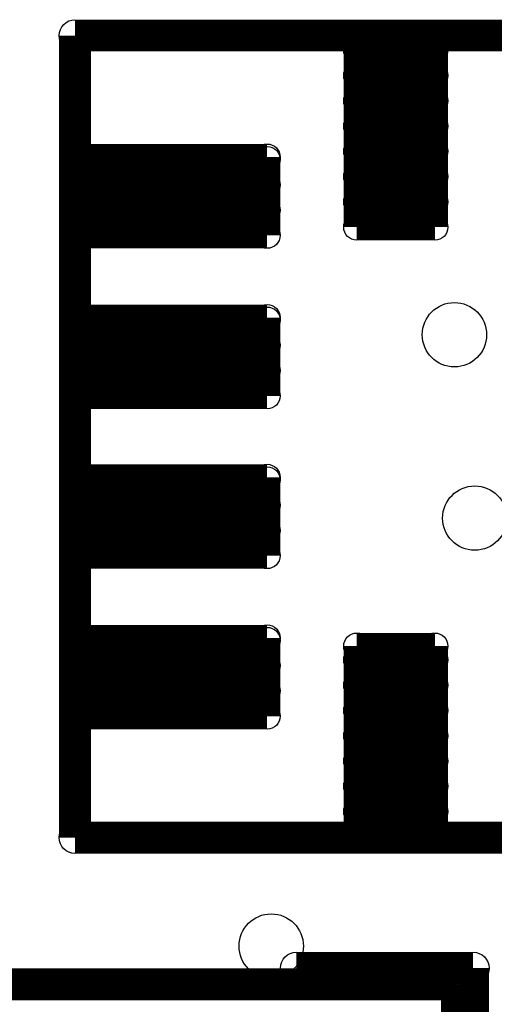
# Model space of a CAD drawing. Extents: x 0 to 126, y 0 to 22.
# Tile 47 of 60: x 16.23 to 17.71, y 12.98 to 16.04. Entities that reach past the tile are written whole.
import ezdxf

# ---------------------------------------------------------------- set-up
doc = ezdxf.new("R2010")
doc.units = 0
doc.layers.get('0').update_dxf_attribs({"linetype": 'CONTINUOUS'})
for name, color, linetype in [('SEEEDSTUDIOXIAONRF52840V1_1_GTO', 10, 'CONTINUOUS'), ('SEEEDSTUDIOXIAONRF52840V1_1_GTS', 9, 'CONTINUOUS'), ('SEEEDSTUDIOXIAONRF52840V1_1_TXT', 12, 'CONTINUOUS')]:
    doc.layers.add(name, color=color, linetype=linetype)

# ---------------------------------------------------------------- blocks, each defined once
blk = doc.blocks.new('ROUND_62')
blk.add_circle((0, 0), 0.0495)
blk = doc.blocks.new('ROUND_78')
blk.add_circle((0, 0), 0.0406)
blk = doc.blocks.new('ROUND_85')
blk.add_circle((0, 0), 0.1003)

msp = doc.modelspace()

# ---------------------------------------------------------------- linework, layer by layer
at = {"layer": 'SEEEDSTUDIOXIAONRF52840V1_1_GTO', "const_width": 0.09906}
for points in [[(16.40586, 15.99438), (19.40814, 15.99438)], [(16.40586, 13.49502), (16.40586, 15.99438)], [(19.20748, 13.49502), (16.40586, 13.49502)], [(17.64792, 13.08862), (17.09674, 13.08862)], [(17.64792, 13.08862), (17.64792, 12.53744)], [(10.59688, 13.03782), (17.59712, 13.03782)], [(17.59712, 13.03782), (17.59712, 6.29158)]]:
    msp.add_lwpolyline(points, dxfattribs=at)
at = {"layer": 'SEEEDSTUDIOXIAONRF52840V1_1_GTS', "const_width": 0.08128}
for points in [[(17.2847, 15.99184), (17.2847, 15.39748)], [(17.2847, 15.99184), (17.52854, 15.99184)], [(17.52854, 15.99184), (17.52854, 15.39748)], [(17.2847, 15.94866), (17.52854, 15.94866)], [(17.52854, 15.86992), (17.2847, 15.86992)], [(17.2847, 15.79118), (17.52854, 15.79118)], [(17.52854, 15.71244), (17.2847, 15.71244)], [(16.41094, 15.37208), (16.41094, 15.61592)], [(16.41094, 15.61592), (17.0053, 15.61592)], [(17.0053, 15.6083), (16.41094, 15.6083)], [(17.0053, 15.61592), (17.0053, 15.37208)], [(17.2847, 15.6337), (17.52854, 15.6337)], [(17.52854, 15.55496), (17.2847, 15.55496)], [(16.41094, 15.52956), (17.0053, 15.52956)], [(17.2847, 15.47622), (17.52854, 15.47622)], [(17.0053, 15.45082), (16.41094, 15.45082)], [(17.52854, 15.39748), (17.2847, 15.39748)], [(17.0053, 15.37208), (16.41094, 15.37208)], [(16.41094, 14.8717), (16.41094, 15.11554)], [(16.41094, 15.11554), (17.0053, 15.11554)], [(17.0053, 15.10792), (16.41094, 15.10792)], [(17.0053, 15.11554), (17.0053, 14.8717)], [(16.41094, 15.02918), (17.0053, 15.02918)], [(17.0053, 14.95044), (16.41094, 14.95044)], [(16.41094, 14.8717), (17.0053, 14.8717)], [(16.41094, 14.37386), (16.41094, 14.6177)], [(16.41094, 14.6177), (17.0053, 14.6177)], [(17.0053, 14.61008), (16.41094, 14.61008)], [(17.0053, 14.6177), (17.0053, 14.37386)], [(16.41094, 14.53134), (17.0053, 14.53134)], [(17.0053, 14.4526), (16.41094, 14.4526)], [(16.41094, 14.37386), (17.0053, 14.37386)], [(16.41094, 13.87348), (16.41094, 14.11732)], [(16.41094, 14.11732), (17.0053, 14.11732)], [(17.0053, 14.1097), (16.41094, 14.1097)], [(17.0053, 14.11732), (17.0053, 13.87348)], [(17.2847, 13.49756), (17.2847, 14.09192)], [(17.2847, 14.09192), (17.52854, 14.09192)], [(17.52854, 14.09192), (17.52854, 13.49756)], [(17.2847, 14.04874), (17.52854, 14.04874)], [(16.41094, 14.03096), (17.0053, 14.03096)], [(17.0053, 13.95222), (16.41094, 13.95222)], [(17.52854, 13.97), (17.2847, 13.97)], [(17.2847, 13.89126), (17.52854, 13.89126)], [(16.41094, 13.87348), (17.0053, 13.87348)], [(17.52854, 13.81252), (17.2847, 13.81252)], [(17.2847, 13.73378), (17.52854, 13.73378)], [(17.52854, 13.65504), (17.2847, 13.65504)], [(17.2847, 13.5763), (17.52854, 13.5763)], [(17.52854, 13.49756), (17.2847, 13.49756)]]:
    msp.add_lwpolyline(points, dxfattribs=at)

# ---------------------------------------------------------------- block references
at = {"layer": 'SEEEDSTUDIOXIAONRF52840V1_1_GTO'}
for p in [(16.40586, 15.99438), (16.40586, 15.99438), (16.40586, 13.49502), (17.09674, 13.08862), (17.64792, 13.08862), (17.64792, 13.08862), (17.59712, 13.03782)]:
    msp.add_blockref('ROUND_62', p, dxfattribs=at)
at = {"layer": 'SEEEDSTUDIOXIAONRF52840V1_1_GTS'}
for p in [(17.2847, 15.99184), (17.2847, 15.99184), (17.52854, 15.99184), (17.2847, 15.94866), (17.52854, 15.94866), (17.2847, 15.86992), (17.52854, 15.86992), (17.2847, 15.79118), (17.52854, 15.79118), (17.2847, 15.71244), (17.52854, 15.71244), (16.41094, 15.61592), (16.41094, 15.6083), (17.0053, 15.61592), (17.0053, 15.6083), (17.2847, 15.6337), (17.52854, 15.6337), (17.2847, 15.55496), (17.52854, 15.55496), (16.41094, 15.52956), (17.0053, 15.52956), (17.2847, 15.47622), (17.52854, 15.47622), (16.41094, 15.45082), (17.0053, 15.45082), (17.2847, 15.39748), (17.2847, 15.39748), (17.52854, 15.39748), (16.41094, 15.37208), (17.0053, 15.37208), (17.0053, 15.37208), (16.41094, 15.11554), (16.41094, 15.10792), (17.0053, 15.11554), (17.0053, 15.10792), (16.41094, 15.02918), (17.0053, 15.02918), (16.41094, 14.95044), (17.0053, 14.95044), (16.41094, 14.8717), (16.41094, 14.8717), (17.0053, 14.8717), (17.0053, 14.8717), (16.41094, 14.6177), (16.41094, 14.61008), (17.0053, 14.6177), (17.0053, 14.61008), (16.41094, 14.53134), (17.0053, 14.53134), (16.41094, 14.4526), (17.0053, 14.4526), (16.41094, 14.37386), (16.41094, 14.37386), (17.0053, 14.37386), (17.0053, 14.37386), (16.41094, 14.11732), (16.41094, 14.1097), (17.0053, 14.11732), (17.0053, 14.1097), (17.2847, 14.09192), (17.52854, 14.09192), (17.2847, 14.04874), (17.52854, 14.04874), (16.41094, 14.03096), (17.0053, 14.03096), (16.41094, 13.95222), (17.0053, 13.95222), (17.2847, 13.97), (17.52854, 13.97), (17.2847, 13.89126), (17.52854, 13.89126), (16.41094, 13.87348), (16.41094, 13.87348), (17.0053, 13.87348), (17.0053, 13.87348), (17.2847, 13.81252), (17.52854, 13.81252), (17.2847, 13.73378), (17.52854, 13.73378), (17.2847, 13.65504), (17.52854, 13.65504), (17.2847, 13.5763), (17.52854, 13.5763), (17.2847, 13.49756), (17.2847, 13.49756), (17.52854, 13.49756)]:
    msp.add_blockref('ROUND_78', p, dxfattribs=at)
at = {"layer": 'SEEEDSTUDIOXIAONRF52840V1_1_TXT'}
for p in [(17.5895, 15.0622), (17.653, 14.4907), (17.018, 13.1572)]:
    msp.add_blockref('ROUND_85', p, dxfattribs=at)

doc.saveas('drawing.dxf')
